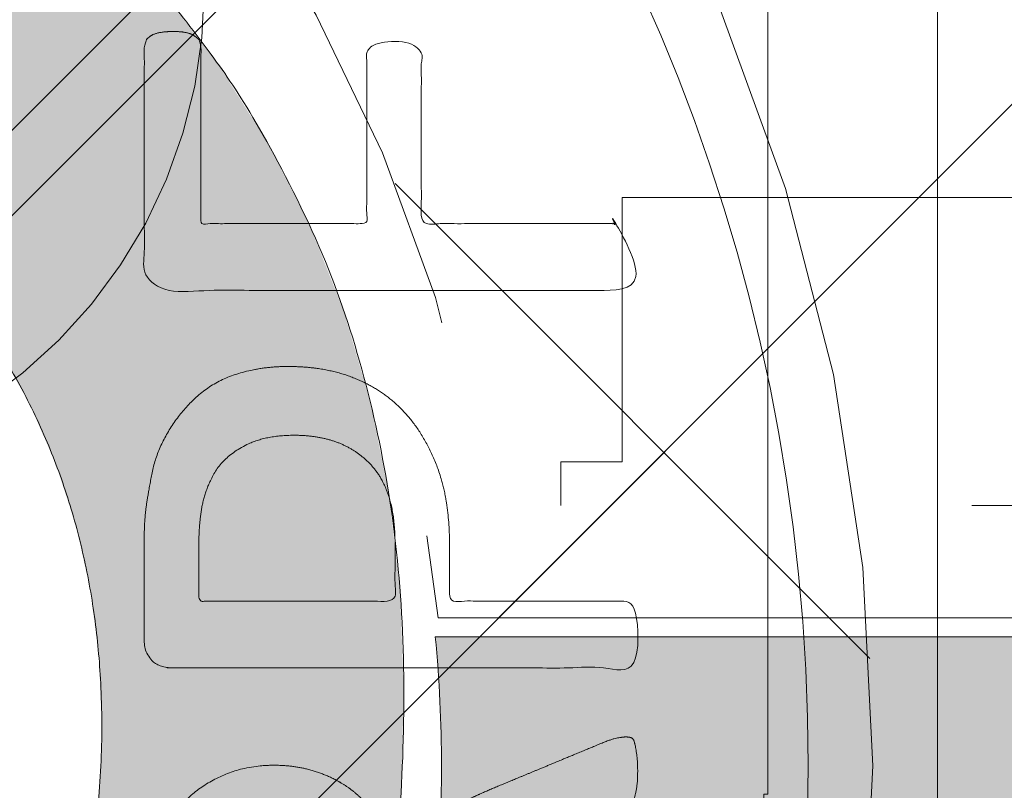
# Model space of a CAD drawing. Header units: inches. Extents: x -456 to -299, y -255 to -14.
# Tile 12 of 45: x -373.466 to -372.568, y -86.551 to -85.848. Entities that reach past the tile are written whole.
import ezdxf

# ---------------------------------------------------------------- set-up
doc = ezdxf.new("R2010")
doc.units = ezdxf.units.IN
doc.header["$LTSCALE"] = 32
doc.header["$MEASUREMENT"] = 0
doc.header["$PDMODE"] = 1
doc.header["$PDSIZE"] = -2
doc.linetypes.add('Dash Style-1', pattern=[0.083328, 0.041656, -0.041672])
for name, color, linetype, lineweight in [('Black', 7, 'Continuous', 18), ('DashLine', 7, 'Dash Style-1', 13), ('DashLineFill', 7, 'Dash Style-1', 13), ('Drawing', 7, 'Continuous', 18), ('Leg_Locator', 7, 'Continuous', 13), ('Metal-Black', 7, 'Continuous', 18), ('Metal-DeskStructure', 7, 'Continuous', 13), ('None', 7, 'Continuous', 18), ('Plastic-BracketCover', 7, 'Continuous', 13), ('SolidLine', 7, 'Continuous', 15), ('Wood_1-H', 7, 'Continuous', 13)]:
    doc.layers.add(name, color=color, linetype=linetype, lineweight=lineweight)
doc.layers.add('Metal-Leg', color=7, linetype='Continuous', lineweight=18, true_color=0x4c4c4c)
pattern_1 = [(45, (0, 0), (-1.61301565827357, 1.935715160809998), []), (45, (-1.0608, 1.0608), (-0.4723460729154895, 0.4167612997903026), [])]

# ---------------------------------------------------------------- blocks, each defined once
blk = doc.blocks.new('Group-42')
at = {"layer": 'Metal-DeskStructure', "color": 7, "flags": 128}
blk.add_lwpolyline([(0.8051100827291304, 0.3242076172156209), (0.6569804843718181, -0.1001143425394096), (0.9545622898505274, -0.1001143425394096)], close=True, dxfattribs=at)
at = {"layer": 'Metal-DeskStructure', "color": 7}
blk.add_open_spline([(1.174112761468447, -0.3918349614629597), (1.184693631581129, -0.4210075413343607), (1.168822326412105, -0.4369198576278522), (1.14501536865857, -0.439571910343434), (1.104014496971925, -0.439571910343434), (1.078886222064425, -0.4369198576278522), (1.066982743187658, -0.4329417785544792), (1.060369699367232, -0.4236595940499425), (1.057724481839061, -0.4170294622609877), (1.021353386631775, -0.3010040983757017), (0.9849822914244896, -0.1849787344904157), (0.807093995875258, -0.1849787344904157), (0.6292057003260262, -0.1849787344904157), (0.5941572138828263, -0.2996780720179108), (0.5591087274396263, -0.4143774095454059), (0.5564635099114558, -0.4210075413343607), (0.5498504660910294, -0.4302897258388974), (0.5379469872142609, -0.4369198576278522), (0.5141400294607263, -0.439571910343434), (0.477108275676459, -0.439571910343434), (0.4519787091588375, -0.4355938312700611), (0.4427204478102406, -0.4249856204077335), (0.4427204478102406, -0.4050952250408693), (0.4480108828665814, -0.3905089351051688), (0.5915119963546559, 0.0006630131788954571), (0.7350131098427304, 0.3918349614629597), (0.7376583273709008, 0.3971390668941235), (0.7469165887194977, 0.4037691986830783), (0.7627866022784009, 0.4077472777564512), (0.789238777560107, 0.4090720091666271), (0.8302396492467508, 0.4090720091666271), (0.8580131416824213, 0.4077472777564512), (0.8752070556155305, 0.4037691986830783), (0.8844653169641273, 0.3971390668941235), (0.8871105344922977, 0.3918349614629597), (1.030611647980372, 0), (1.174112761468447, -0.3918349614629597)], degree=2, knots=[0, 0, 0, 0.01595318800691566, 0.02392978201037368, 0.03190637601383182, 0.03938443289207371, 0.04686248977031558, 0.05434054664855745, 0.06181860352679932, 0.06181860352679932, 0.1891978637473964, 0.1891978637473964, 0.3755520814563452, 0.3755520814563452, 0.5011946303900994, 0.5011946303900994, 0.5086726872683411, 0.5161507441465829, 0.5236288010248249, 0.5311068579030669, 0.5385854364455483, 0.5460640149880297, 0.5535425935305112, 0.5610211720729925, 0.5610211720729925, 0.7618481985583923, 0.7618481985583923, 0.7647050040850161, 0.7675618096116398, 0.7704186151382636, 0.7732754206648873, 0.7763226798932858, 0.7793699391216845, 0.7824171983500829, 0.7854644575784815, 0.7854644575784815, 1, 1, 1], dxfattribs=at)
blk = doc.blocks.new('TL14_lower_leg (2D)')
at = {"layer": 'DashLine', "flags": 128}
blk.add_lwpolyline([(-1.777195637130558e-14, 1.377952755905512), (0.1350629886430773, 1.371317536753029), (0.2688252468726, 1.351475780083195), (0.3999985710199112, 1.318618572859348), (0.5273196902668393, 1.27306234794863), (0.649562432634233, 1.215245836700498), (0.7655495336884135, 1.14572584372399), (0.8741639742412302, 1.065171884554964), (0.9743597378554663, 0.9743597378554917), (1.065171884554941, 0.8741639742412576), (1.14572584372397, 0.7655495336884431), (1.215245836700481, 0.6495624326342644), (1.273062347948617, 0.5273196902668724), (1.318618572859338, 0.3999985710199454), (1.351475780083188, 0.2688252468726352), (1.371317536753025, 0.1350629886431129), (1.377952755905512, 1.783045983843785e-14), (1.371317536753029, -0.1350629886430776), (1.351475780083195, -0.2688252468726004), (1.318618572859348, -0.3999985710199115), (1.27306234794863, -0.5273196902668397), (1.215245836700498, -0.6495624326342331), (1.145725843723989, -0.7655495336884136), (1.065171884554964, -0.8741639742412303), (0.9743597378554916, -0.9743597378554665), (0.8741639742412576, -1.065171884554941), (0.7655495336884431, -1.14572584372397), (0.6495624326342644, -1.215245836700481), (0.5273196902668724, -1.273062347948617), (0.3999985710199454, -1.318618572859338), (0.2688252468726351, -1.351475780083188), (0.135062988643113, -1.371317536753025), (1.777195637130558e-14, -1.377952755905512), (-0.1350629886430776, -1.371317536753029), (-0.2688252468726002, -1.351475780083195), (-0.3999985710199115, -1.318618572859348), (-0.5273196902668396, -1.27306234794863), (-0.6495624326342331, -1.215245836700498), (-0.7655495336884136, -1.14572584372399), (-0.8741639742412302, -1.065171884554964), (-0.9743597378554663, -0.9743597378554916), (-1.065171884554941, -0.8741639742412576), (-1.14572584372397, -0.7655495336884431), (-1.215245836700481, -0.6495624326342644), (-1.273062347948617, -0.5273196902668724), (-1.318618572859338, -0.3999985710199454), (-1.351475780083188, -0.2688252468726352), (-1.371317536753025, -0.1350629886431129), (-1.377952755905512, -1.783045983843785e-14), (-1.371317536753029, 0.1350629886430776), (-1.351475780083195, 0.2688252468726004), (-1.318618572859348, 0.3999985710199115), (-1.27306234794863, 0.5273196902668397), (-1.215245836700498, 0.6495624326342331), (-1.145725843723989, 0.7655495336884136), (-1.065171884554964, 0.8741639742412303), (-0.9743597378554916, 0.9743597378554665), (-0.8741639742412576, 1.065171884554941), (-0.7655495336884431, 1.14572584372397), (-0.6495624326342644, 1.215245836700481), (-0.5273196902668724, 1.273062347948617), (-0.3999985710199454, 1.318618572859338), (-0.2688252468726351, 1.351475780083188), (-0.135062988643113, 1.371317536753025)], close=True, dxfattribs=at)
at = {"layer": 'Metal-DeskStructure', "color": 7}
blk.add_blockref('Group-42', (0, 0), dxfattribs=at)
blk = doc.blocks.new('Group-45')
at = {"layer": 'DashLine'}
for p, q in [((0.0001991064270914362, -0.9960629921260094), (0.0001991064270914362, -0.7598425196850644)), ((-0.117911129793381, -1.114173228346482), (-0.3541316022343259, -1.114173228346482)), ((0.1183093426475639, -1.114173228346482), (0.3545298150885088, -1.114173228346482)), ((0.0001991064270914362, -1.232283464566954), (0.0001991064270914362, -1.468503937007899))]:
    blk.add_line(p, q, dxfattribs=at)
at = {"layer": 'DashLine', "flags": 128}
blk.add_lwpolyline([(-0.2557064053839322, -1.114173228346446), (-0.2544741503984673, -1.089090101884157), (-0.2507892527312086, -1.064248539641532), (-0.2446871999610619, -1.039887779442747), (-0.236226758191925, -1.016242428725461), (-0.2254894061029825, -0.9935402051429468), (-0.2125785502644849, -0.971999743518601), (-0.1976185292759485, -0.9518284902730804), (-0.1807534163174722, -0.9332207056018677), (-0.1621456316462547, -0.9163555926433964), (-0.1419743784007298, -0.9013955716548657), (-0.1204339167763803, -0.8884847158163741), (-0.09773169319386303, -0.8777473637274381), (-0.0740863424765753, -0.8692869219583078), (-0.04972558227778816, -0.8631848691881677), (-0.02488402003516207, -0.8594999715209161), (0.000199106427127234, -0.8582677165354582), (0.02528223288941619, -0.8594999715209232), (0.05012379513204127, -0.8631848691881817), (0.0744845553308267, -0.8692869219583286), (0.09812990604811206, -0.8777473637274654), (0.1208321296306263, -0.8884847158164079), (0.1423725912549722, -0.9013955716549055), (0.1625438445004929, -0.9163555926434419), (0.1811516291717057, -0.9332207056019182), (0.1980167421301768, -0.9518284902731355), (0.2129767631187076, -0.9719997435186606), (0.2258876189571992, -0.9935402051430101), (0.2366249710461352, -1.016242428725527), (0.2450854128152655, -1.039887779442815), (0.2511874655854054, -1.064248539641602), (0.2548723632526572, -1.089090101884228), (0.2561046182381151, -1.114173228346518), (0.2548723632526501, -1.139256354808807), (0.2511874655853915, -1.164097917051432), (0.2450854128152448, -1.188458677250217), (0.2366249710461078, -1.212104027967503), (0.2258876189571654, -1.234806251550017), (0.2129767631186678, -1.256346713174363), (0.1980167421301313, -1.276517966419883), (0.1811516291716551, -1.295125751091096), (0.1625438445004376, -1.311990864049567), (0.1423725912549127, -1.326950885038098), (0.1208321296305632, -1.339861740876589), (0.0981299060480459, -1.350599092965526), (0.07448455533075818, -1.359059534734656), (0.05012379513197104, -1.365161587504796), (0.02528223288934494, -1.368846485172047), (0.0001991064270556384, -1.370078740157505), (-0.02488402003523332, -1.368846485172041), (-0.04972558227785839, -1.365161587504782), (-0.07408634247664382, -1.359059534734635), (-0.09773169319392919, -1.350599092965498), (-0.1204339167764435, -1.339861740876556), (-0.1419743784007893, -1.326950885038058), (-0.1621456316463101, -1.311990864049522), (-0.1807534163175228, -1.295125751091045), (-0.1976185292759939, -1.276517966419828), (-0.2125785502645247, -1.256346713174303), (-0.2254894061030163, -1.234806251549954), (-0.2362267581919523, -1.212104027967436), (-0.2446871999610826, -1.188458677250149), (-0.2507892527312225, -1.164097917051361), (-0.2544741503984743, -1.139256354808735)], close=True, dxfattribs=at)
blk = doc.blocks.new('1BRPT9-Bracket (2D)')
at = {"layer": 'DashLineFill', "linetype": 'Continuous', "lineweight": 13}
h = blk.add_hatch(dxfattribs=at)
h.set_pattern_fill('Steel', color=253, style=0, pattern_type=2)
h.set_pattern_definition(pattern_1)
edge = h.paths.add_edge_path()
edge.add_arc((1.677931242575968, -8.488188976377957), 0.2519685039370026, 269.999999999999, 360.0000000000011)
edge.add_line((1.929899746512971, -8.488188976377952), (1.929899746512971, -7.480314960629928))
edge.add_line((1.929899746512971, -7.480314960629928), (2.323600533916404, -7.480314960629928))
edge.add_line((2.323600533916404, -7.480314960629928), (2.323600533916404, 7.461135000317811))
edge.add_line((2.323600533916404, 7.461135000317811), (1.929899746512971, 7.480314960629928))
edge.add_line((1.929899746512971, 7.480314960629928), (1.929899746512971, 8.488188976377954))
edge.add_arc((1.677931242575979, 8.488188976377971), 0.2519685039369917, 359.999999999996, 450.0000000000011)
edge.add_line((1.677931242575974, 8.740157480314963), (-2.32206875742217, 8.740157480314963))
edge.add_line((-2.32206875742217, 8.740157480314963), (-2.32206875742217, -8.74015748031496))
edge.add_line((-2.32206875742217, -8.74015748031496), (1.677931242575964, -8.74015748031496))
at = {"layer": 'DashLineFill', "linetype": 'Continuous', "lineweight": 5}
blk.add_point((0.0001991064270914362, -1.114173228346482), dxfattribs=at)
at = {"layer": 'Metal-DeskStructure', "color": 7}
blk.add_blockref('Group-45', (0, 0), dxfattribs=at)
blk = doc.blocks.new('Group-63')
at = {"layer": 'DashLineFill', "linetype": 'Continuous', "lineweight": 13}
h = blk.add_hatch(dxfattribs=at)
h.set_pattern_fill('Steel', color=253, style=0, pattern_type=2)
h.set_pattern_definition(pattern_1)
h.paths.add_polyline_path([(-2.066929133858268, 1.397637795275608), (2.066929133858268, 1.397637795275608), (2.066929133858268, 0.1377952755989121), (2.106299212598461, 0.1377952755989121), (2.106299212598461, -0.1377952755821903), (2.066929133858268, -0.1377952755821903), (2.066929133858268, -5.275590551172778), (2.106299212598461, -5.275590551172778), (2.106299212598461, -5.55118110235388), (2.066929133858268, -5.55118110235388), (2.066929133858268, -5.82677165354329), (-2.066929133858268, -5.82677165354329), (-2.066929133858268, -5.55118110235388), (-2.106299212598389, -5.55118110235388), (-2.106299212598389, -5.275590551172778), (-2.066929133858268, -5.275590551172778), (-2.066929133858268, -0.1377952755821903), (-2.106299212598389, -0.1377952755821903), (-2.106299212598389, 0.1377952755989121), (-2.066929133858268, 0.1377952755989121)])
blk = doc.blocks.new('TL14_upper_leg (2D)')
at = {"layer": 'DashLine', "flags": 128}
blk.add_lwpolyline([(0, 1.22047244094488), (0.1196272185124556, 1.214595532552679), (0.2381023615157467, 1.197021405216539), (0.3542844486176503, 1.167919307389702), (0.4670545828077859, 1.127569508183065), (0.5753267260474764, 1.076360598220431), (0.6780581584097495, 1.01478574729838), (0.7742595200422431, 0.9434379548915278), (0.8630043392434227, 0.8630043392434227), (0.9434379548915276, 0.7742595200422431), (1.01478574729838, 0.6780581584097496), (1.076360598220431, 0.5753267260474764), (1.127569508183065, 0.467054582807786), (1.167919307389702, 0.3542844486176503), (1.197021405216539, 0.2381023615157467), (1.214595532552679, 0.1196272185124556), (1.22047244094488, 7.47323834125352e-17), (1.214595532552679, -0.1196272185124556), (1.197021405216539, -0.2381023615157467), (1.167919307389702, -0.3542844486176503), (1.127569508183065, -0.467054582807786), (1.076360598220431, -0.5753267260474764), (1.01478574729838, -0.6780581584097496), (0.9434379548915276, -0.7742595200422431), (0.8630043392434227, -0.8630043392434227), (0.7742595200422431, -0.9434379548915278), (0.6780581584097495, -1.01478574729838), (0.5753267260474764, -1.076360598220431), (0.4670545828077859, -1.127569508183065), (0.3542844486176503, -1.167919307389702), (0.2381023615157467, -1.197021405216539), (0.1196272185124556, -1.214595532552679), (0, -1.22047244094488), (-0.1196272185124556, -1.214595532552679), (-0.2381023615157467, -1.197021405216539), (-0.3542844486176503, -1.167919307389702), (-0.4670545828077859, -1.127569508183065), (-0.5753267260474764, -1.076360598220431), (-0.6780581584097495, -1.01478574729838), (-0.7742595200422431, -0.9434379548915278), (-0.8630043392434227, -0.8630043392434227), (-0.9434379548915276, -0.7742595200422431), (-1.01478574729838, -0.6780581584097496), (-1.076360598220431, -0.5753267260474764), (-1.127569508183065, -0.467054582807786), (-1.167919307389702, -0.3542844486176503), (-1.197021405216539, -0.2381023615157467), (-1.214595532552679, -0.1196272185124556), (-1.22047244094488, 7.47323834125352e-17), (-1.214595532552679, 0.1196272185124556), (-1.197021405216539, 0.2381023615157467), (-1.167919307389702, 0.3542844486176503), (-1.127569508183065, 0.467054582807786), (-1.076360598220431, 0.5753267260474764), (-1.01478574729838, 0.6780581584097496), (-0.9434379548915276, 0.7742595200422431), (-0.8630043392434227, 0.8630043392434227), (-0.7742595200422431, 0.9434379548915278), (-0.6780581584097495, 1.01478574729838), (-0.5753267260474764, 1.076360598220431), (-0.4670545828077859, 1.127569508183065), (-0.3542844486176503, 1.167919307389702), (-0.2381023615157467, 1.197021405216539), (-0.1196272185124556, 1.214595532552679)], close=True, dxfattribs=at)
at = {"layer": 'DashLine', "color": 7}
blk.add_blockref('Group-63', (0, 0), dxfattribs=at)
blk = doc.blocks.new('Group-64')
at = {"layer": 'Metal-DeskStructure', "linetype": 'Continuous', "lineweight": 0, "true_color": 0xff0000}
blk.add_hatch(color=1, dxfattribs=at).paths.add_polyline_path([(0.7234251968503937, -0.395084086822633), (1.067913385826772, -0.4833594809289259), (1.040361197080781, -0.5852005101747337), (1.007762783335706, -0.6808010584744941), (0.9701181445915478, -0.7701611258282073), (0.9274272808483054, -0.8532807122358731), (0.8796901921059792, -0.9301598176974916), (0.8269068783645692, -1.000798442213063), (0.7690773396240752, -1.065196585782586), (0.7062015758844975, -1.123354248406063), (0.6390028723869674, -1.174951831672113), (0.5682045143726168, -1.219669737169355), (0.4938065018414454, -1.257507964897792), (0.4158088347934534, -1.288466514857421), (0.3342115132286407, -1.312545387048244), (0.2490145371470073, -1.329744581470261), (0.1602179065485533, -1.340064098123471), (0.0678216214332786, -1.343503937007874), (-0.02759378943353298, -1.340829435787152), (-0.1184507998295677, -1.332805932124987), (-0.2047494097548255, -1.319433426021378), (-0.2864896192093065, -1.300711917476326), (-0.3636714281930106, -1.27664140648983), (-0.4362948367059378, -1.247221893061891), (-0.5043598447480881, -1.212453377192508), (-0.5678664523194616, -1.172335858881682), (-0.6272604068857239, -1.127155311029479), (-0.6829874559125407, -1.077197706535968), (-0.7350475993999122, -1.022463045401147), (-0.783440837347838, -0.9629513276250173), (-0.8281671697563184, -0.8986625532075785), (-0.8692265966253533, -0.8295967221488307), (-0.9066191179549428, -0.7557538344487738), (-0.9403447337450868, -0.6771338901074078), (-0.9702436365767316, -0.5953684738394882), (-0.996156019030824, -0.5120891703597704), (-1.018081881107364, -0.4272959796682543), (-1.036021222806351, -0.3409889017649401), (-1.049974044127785, -0.2531679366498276), (-1.059940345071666, -0.1638330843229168), (-1.065920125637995, -0.07298434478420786), (-1.067913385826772, 0.01937828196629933), (-1.065693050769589, 0.1192260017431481), (-1.059032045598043, 0.2158441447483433), (-1.047930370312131, 0.309232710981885), (-1.032388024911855, 0.3993917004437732), (-1.012405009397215, 0.4863211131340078), (-0.9879813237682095, 0.5700209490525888), (-0.9591169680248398, 0.6504912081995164), (-0.9258119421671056, 0.7277318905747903), (-0.8884026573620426, 0.8010785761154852), (-0.8472255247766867, 0.8698668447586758), (-0.8022805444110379, 0.934096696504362), (-0.7535677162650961, 0.9937681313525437), (-0.7010870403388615, 1.048881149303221), (-0.6448385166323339, 1.099435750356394), (-0.5848221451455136, 1.145431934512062), (-0.5210379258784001, 1.186869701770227), (-0.4545455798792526, 1.22358085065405), (-0.3864048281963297, 1.255397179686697), (-0.3166156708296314, 1.282318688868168), (-0.2451781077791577, 1.304345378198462), (-0.1720921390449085, 1.32147724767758), (-0.097357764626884, 1.333714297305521), (-0.02097498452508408, 1.341056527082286), (0.05705620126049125, 1.343503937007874), (0.1448856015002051, 1.34044256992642), (0.2291321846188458, 1.331258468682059), (0.3097959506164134, 1.31595163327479), (0.3868768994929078, 1.294522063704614), (0.4603750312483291, 1.266969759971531), (0.5302903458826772, 1.233294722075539), (0.5966228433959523, 1.193496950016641), (0.6593725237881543, 1.147576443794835), (0.7180179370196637, 1.096121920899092), (0.7720376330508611, 1.039722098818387), (0.8214316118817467, 0.9783769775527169), (0.8661998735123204, 0.9120865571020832), (0.9063424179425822, 0.8408508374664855), (0.9418592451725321, 0.7646698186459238), (0.97275035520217, 0.683543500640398), (0.9990157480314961, 0.5974718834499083), (0.6545275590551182, 0.5156567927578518), (0.6334850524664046, 0.5853363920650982), (0.6101885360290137, 0.6501211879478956), (0.5846380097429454, 0.7100111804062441), (0.5568334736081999, 0.7650063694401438), (0.526774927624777, 0.8151067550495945), (0.4944623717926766, 0.8603123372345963), (0.459895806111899, 0.9006231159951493), (0.423075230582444, 0.9360390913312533), (0.3838997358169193, 0.9669471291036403), (0.3422684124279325, 0.9937340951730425), (0.2981812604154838, 1.01639998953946), (0.2516382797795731, 1.034944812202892), (0.2026394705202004, 1.049368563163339), (0.1511848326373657, 1.059671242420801), (0.09727436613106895, 1.065852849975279), (0.04090807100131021, 1.067913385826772), (-0.02393573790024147, 1.065634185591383), (-0.08605459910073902, 1.058796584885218), (-0.1454485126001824, 1.047400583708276), (-0.2021174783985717, 1.031446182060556), (-0.2560614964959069, 1.010933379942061), (-0.3072805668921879, 0.9858621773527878), (-0.3557746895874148, 0.9562325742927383), (-0.4015438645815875, 0.9220445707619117), (-0.4443021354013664, 0.8840046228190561), (-0.4837635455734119, 0.8428191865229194), (-0.5199280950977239, 0.7984882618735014), (-0.5527957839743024, 0.7510118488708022), (-0.5823666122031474, 0.7003899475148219), (-0.6086405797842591, 0.6466225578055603), (-0.6316176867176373, 0.5897096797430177), (-0.651297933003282, 0.5296513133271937), (-0.6682027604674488, 0.4677847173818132), (-0.6828536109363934, 0.4054471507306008), (-0.6952504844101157, 0.3426386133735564), (-0.7053933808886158, 0.2793591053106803), (-0.7132823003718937, 0.2156086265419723), (-0.7189172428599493, 0.1513871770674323), (-0.7222982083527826, 0.0866947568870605), (-0.7234251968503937, 0.0215313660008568), (-0.7220627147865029, -0.06137790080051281), (-0.7179752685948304, -0.1416295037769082), (-0.7111628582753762, -0.2192234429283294), (-0.7016254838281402, -0.2941597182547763), (-0.6893631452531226, -0.3664383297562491), (-0.6743758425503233, -0.4360592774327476), (-0.6566635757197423, -0.5030225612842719), (-0.6362263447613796, -0.567328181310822), (-0.6129043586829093, -0.6283117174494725), (-0.586537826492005, -0.6853087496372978), (-0.5571267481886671, -0.738319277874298), (-0.5246711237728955, -0.7873433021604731), (-0.48917095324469, -0.8323808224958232), (-0.4506262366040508, -0.8734318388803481), (-0.4090369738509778, -0.9104963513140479), (-0.3644031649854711, -0.9435743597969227), (-0.3177677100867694, -0.9727163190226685), (-0.2701735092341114, -0.9979726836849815), (-0.2216205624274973, -1.019343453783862), (-0.172108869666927, -1.036828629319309), (-0.1216384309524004, -1.050428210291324), (-0.07020924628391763, -1.060142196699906), (-0.01782131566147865, -1.065970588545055), (0.03552536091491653, -1.067913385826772), (0.09966292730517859, -1.06526411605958), (0.1612773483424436, -1.057316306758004), (0.2203686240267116, -1.044069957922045), (0.2769367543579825, -1.025525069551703), (0.3309817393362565, -1.001681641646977), (0.3825035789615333, -0.9725396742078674), (0.4315022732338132, -0.9380991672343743), (0.477977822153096, -0.8983601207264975), (0.5213751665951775, -0.8534066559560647), (0.5611392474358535, -0.8033228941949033), (0.597270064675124, -0.7481088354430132), (0.629767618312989, -0.6877644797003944), (0.6586319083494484, -0.622289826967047), (0.6838629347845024, -0.551684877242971), (0.7054606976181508, -0.4759496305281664)])
at = {"layer": 'Metal-DeskStructure', "color": 7}
blk.add_open_spline([(0.7234251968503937, -0.395084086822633), (0.8956692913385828, -0.4392217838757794), (1.067913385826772, -0.4833594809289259), (0.9677970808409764, -0.9032045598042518), (0.4446060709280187, -1.343503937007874), (-0.3229568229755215, -1.343503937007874), (-0.8127760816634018, -1.00116778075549), (-1.067913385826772, -0.3530999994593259), (-1.067913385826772, 0.4252283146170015), (-0.7837104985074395, 1.030235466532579), (-0.2583653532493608, 1.343503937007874), (0.4155394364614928, 1.343503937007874), (0.9032056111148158, 0.951648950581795), (0.999015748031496, 0.5974718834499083), (0.8267716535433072, 0.5565643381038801), (0.6545275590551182, 0.5156567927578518), (0.5748655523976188, 0.8041647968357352), (0.2712849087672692, 1.067913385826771), (-0.2239170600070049, 1.067913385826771), (-0.5791706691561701, 0.776175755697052), (-0.7234251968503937, 0.2831268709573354), (-0.7234251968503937, -0.3154210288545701), (-0.5490274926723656, -0.8192353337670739), (-0.1797788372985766, -1.067913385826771), (0.2971219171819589, -1.067913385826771), (0.658833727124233, -0.7288068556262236), (0.7234251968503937, -0.395084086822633)], degree=2, knots=[0, 0, 0, 0.01570333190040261, 0.01570333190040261, 0.05382182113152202, 0.09194031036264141, 0.1314745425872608, 0.1710087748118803, 0.2105430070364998, 0.2536192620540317, 0.2966955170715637, 0.3397717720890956, 0.3887288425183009, 0.4376859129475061, 0.4376859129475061, 0.4613080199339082, 0.4613080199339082, 0.5012446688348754, 0.5411813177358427, 0.5870897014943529, 0.6329980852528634, 0.6789064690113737, 0.7380395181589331, 0.7971725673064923, 0.8563056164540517, 0.9281528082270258, 1, 1, 1], dxfattribs=at)
blk = doc.blocks.new('SlateLegLocator-C')
at = {"color": 255, "linetype": 'Dash Style-1', "lineweight": 5}
blk.add_wipeout([(-2.106299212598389, 1.3779527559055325), (2.10629921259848, 1.3779527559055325), (2.10629921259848, -5.807086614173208), (-2.106299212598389, -5.807086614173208)], dxfattribs=at).dxf.layer = 'Black'
at = {"layer": 'Leg_Locator', "linetype": 'Continuous', "lineweight": 0, "true_color": 0xff0000}
h = blk.add_hatch(color=1, dxfattribs=at)
edge = h.paths.add_edge_path()
edge.add_line((4.475859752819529e-14, -5.0275590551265), (-0.4794678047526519, -3.866141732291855))
edge.add_line((-0.4794678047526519, -3.866141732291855), (-0.1181102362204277, -3.866141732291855))
edge.add_line((-0.1181102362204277, -3.866141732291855), (-0.1181102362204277, -1.37222430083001))
edge.add_arc((4.476974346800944e-14, -0.1574803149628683), 1.220472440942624, 264.4465558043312, 275.5534441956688)
edge.add_line((0.1181102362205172, -1.37222430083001), (0.1181102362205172, -3.866141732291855))
edge.add_line((0.1181102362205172, -3.866141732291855), (0.4794678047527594, -3.866141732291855))
edge.add_line((0.4794678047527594, -3.866141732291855), (4.474198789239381e-14, -5.0275590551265))
at = {"layer": 'Leg_Locator', "flags": 128}
blk.add_lwpolyline([(4.475859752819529e-14, -5.0275590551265), (-0.4794678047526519, -3.866141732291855), (-0.1181102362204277, -3.866141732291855), (-0.1181102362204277, -1.37222430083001, 0.04850091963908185), (0.1181102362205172, -1.37222430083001), (0.1181102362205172, -3.866141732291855), (0.4794678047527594, -3.866141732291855)], format="xyb", close=True, dxfattribs=at)
at = {"layer": 'Metal-DeskStructure', "color": 7}
blk.add_blockref('Group-64', (0, 0), dxfattribs=at)
blk = doc.blocks.new('StructEnd-C (2D)')
at = {"layer": 'Metal-Black', "color": 7}
blk.add_blockref('1BRPT9-Bracket (2D)', (0, 0), dxfattribs=at)
at = {"layer": 'Metal-Leg', "color": 7}
blk.add_blockref('TL14_upper_leg (2D)', (0, 0), dxfattribs=at)
at = {"layer": 'Metal-DeskStructure', "color": 7}
blk.add_blockref('SlateLegLocator-C', (0, 0), dxfattribs=at)
blk = doc.blocks.new('Group-68')
at = {"layer": 'SolidLine', "color": 7}
blk.add_blockref('TL14_lower_leg (2D)', (0, -65.98425196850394), dxfattribs=at)
at = {"layer": 'SolidLine', "color": 7, "rotation": 90}
blk.add_blockref('StructEnd-C (2D)', (0, -65.98425196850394), dxfattribs=at)
blk = doc.blocks.new('SL Floating Runoff Desk (2D)')
at = {"layer": 'None'}
blk.add_blockref('Group-68', (0, 0), dxfattribs=at)
at = {"layer": 'Drawing', "color": 0, "flags": 1}
for tag in ['Tag', 'Catalog', 'Option1', 'Option2', 'Option3', 'Option4', 'Option5', 'Option6', 'Option7', 'Option8', 'Option9', 'Option10', 'Option11', 'Option12', 'Custom', 'FinishGroup', 'Discount', 'Item2', 'Item3', 'Item6', 'Item9', 'Item10', 'Item12', 'Item13', 'Item16', 'Item19', 'Item20', 'Item21', 'Item22', 'Item23', 'Item24', 'Item25', 'Item8', 'Item18', 'Item1', 'Item4', 'Item5', 'Item7', 'Item11', 'Item14', 'Item15', 'Item17']:
    blk.add_attdef(tag, (-30.00000000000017, -74.81889763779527), '', height=0.007086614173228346, dxfattribs=at)
blk = doc.blocks.new('Slate-LegBrace (2D)')
at = {"layer": 'DashLineFill', "linetype": 'Continuous', "lineweight": 13}
h = blk.add_hatch(dxfattribs=at)
h.set_pattern_fill('Steel', color=253, style=0, pattern_type=2)
h.set_pattern_definition(pattern_1)
edge = h.paths.add_edge_path()
edge.add_line((-2.199587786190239, 0.1351515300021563), (-1.374775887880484, 0.1351515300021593))
edge.add_arc((3.636636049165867e-15, 0.01355418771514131), 1.380142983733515, 5.054592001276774, 174.9454079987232, ccw=False)
edge.add_line((1.374775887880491, 0.1351515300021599), (2.199718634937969, 0.1351515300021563))
edge.add_arc((6.542437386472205e-05, 0.01705725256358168), 2.202821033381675, 3.07312710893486, 176.9268728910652)
h = blk.add_hatch(dxfattribs=at)
h.set_pattern_fill('Steel', color=253, style=0, pattern_type=2)
h.set_pattern_definition(pattern_1)
edge = h.paths.add_edge_path()
edge.add_line((-2.191696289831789, 0.2375138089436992), (-1.463739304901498, 0.2375137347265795))
edge.add_arc((6.542437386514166e-05, 0.017041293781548), 1.480314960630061, 8.565281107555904, 171.4347188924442, ccw=False)
edge.add_line((1.463870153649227, 0.2375137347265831), (2.191827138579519, 0.2375138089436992))
edge.add_line((2.191827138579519, 0.2375138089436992), (2.19971863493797, 0.1351515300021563))
edge.add_line((2.19971863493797, 0.1351515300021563), (1.374775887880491, 0.1351515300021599))
edge.add_arc((3.356894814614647e-15, 0.01355418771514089), 1.380142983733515, 5.054592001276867, 174.9454079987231)
edge.add_line((-1.374775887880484, 0.1351515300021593), (-2.19958778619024, 0.1351515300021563))
edge.add_line((-2.19958778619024, 0.1351515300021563), (-2.191696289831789, 0.2375138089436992))
h = blk.add_hatch(dxfattribs=at)
h.set_pattern_fill('Steel', color=253, style=0, pattern_type=2)
h.set_pattern_definition(pattern_1)
h.paths.add_polyline_path([(1.477721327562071, -0.2676096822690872), (1.477721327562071, -0.2375137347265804), (1.672015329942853, -0.2375137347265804), (1.672015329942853, -0.02575645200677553), (1.675765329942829, -0.02575645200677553), (1.675765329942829, 0.7034311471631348), (1.734820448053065, 0.762486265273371), (1.929210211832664, 0.762486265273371), (1.988265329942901, 0.7034311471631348), (1.988265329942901, -0.02575645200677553), (1.992015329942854, -0.02575645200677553), (1.992015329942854, -0.2375137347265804), (2.186309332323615, -0.2375137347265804), (2.186309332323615, -0.2676096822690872)])
h = blk.add_hatch(dxfattribs=at)
h.set_pattern_fill('Steel', color=253, style=0, pattern_type=2)
h.set_pattern_definition(pattern_1)
h.paths.add_polyline_path([(1.486912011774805, 0.237513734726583), (1.486912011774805, 0.2775137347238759), (1.542840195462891, 0.277513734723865), (1.542840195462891, 0.5187637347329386), (2.12119046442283, 0.5187637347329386), (2.12119046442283, 0.2775137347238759), (2.177118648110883, 0.2775137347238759), (2.177118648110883, 0.237513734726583)])
at = {"layer": 'DashLineFill', "flags": 128}
for points in [[(-2.199587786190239, 0.1351515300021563), (-1.374775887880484, 0.1351515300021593, -0.9154551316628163), (1.374775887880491, 0.1351515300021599), (2.199718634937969, 0.1351515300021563, 0.9477524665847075)], [(-2.191696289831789, 0.2375138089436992), (-1.463739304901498, 0.2375137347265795, -0.8606629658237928), (1.463870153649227, 0.2375137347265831), (2.191827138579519, 0.2375138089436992), (2.19971863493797, 0.1351515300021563), (1.374775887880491, 0.1351515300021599, 0.9154551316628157), (-1.374775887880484, 0.1351515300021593), (-2.19958778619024, 0.1351515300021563)]]:
    blk.add_lwpolyline(points, format="xyb", close=True, dxfattribs=at)
for points in [[(1.477721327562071, -0.2676096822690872), (1.477721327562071, -0.2375137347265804), (1.672015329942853, -0.2375137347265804), (1.672015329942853, -0.02575645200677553), (1.675765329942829, -0.02575645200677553), (1.675765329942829, 0.7034311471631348), (1.734820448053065, 0.762486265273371), (1.929210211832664, 0.762486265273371), (1.988265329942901, 0.7034311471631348), (1.988265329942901, -0.02575645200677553), (1.992015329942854, -0.02575645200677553), (1.992015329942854, -0.2375137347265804), (2.186309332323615, -0.2375137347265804), (2.186309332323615, -0.2676096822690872)], [(1.486912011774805, 0.237513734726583), (1.486912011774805, 0.2775137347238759), (1.542840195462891, 0.277513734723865), (1.542840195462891, 0.5187637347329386), (2.12119046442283, 0.5187637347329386), (2.12119046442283, 0.2775137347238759), (2.177118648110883, 0.2775137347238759), (2.177118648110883, 0.237513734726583)]]:
    blk.add_lwpolyline(points, close=True, dxfattribs=at)
blk = doc.blocks.new('TLLegSleeve-NG (2D)')
at = {"layer": 'DashLineFill', "linetype": 'Continuous', "lineweight": 13}
h = blk.add_hatch(dxfattribs=at)
h.set_pattern_fill('Steel', color=253, style=0, pattern_type=2)
h.set_pattern_definition(pattern_1)
edge = h.paths.add_edge_path()
edge.add_arc((0, 2.950395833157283e-16), 1.771653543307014, 180, 360)
edge.add_arc((0, -2.950395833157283e-16), 1.771653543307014, 9.54166404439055e-15, 180)
edge.add_line((-1.771653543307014, 0), (-1.771653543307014, 0))
edge = h.paths.add_edge_path()
edge.add_arc((-1.77635683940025e-15, 2.687045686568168e-15), 1.437007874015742, 180, 360)
edge.add_arc((-1.554312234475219e-15, 2.208425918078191e-15), 1.437007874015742, 9.541664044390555e-15, 180)
edge.add_line((-1.437007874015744, 2.44773580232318e-15), (-1.437007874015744, 2.44773580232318e-15))
at = {"layer": 'DashLine', "flags": 128}
blk.add_lwpolyline([(1.653543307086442, 1.01250325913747e-16), (1.645581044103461, -0.1620755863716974), (1.621770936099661, -0.3225902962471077), (1.582342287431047, -0.4799982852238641), (1.527674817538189, -0.6327836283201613), (1.458295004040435, -0.7794749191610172), (1.374871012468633, -0.9186594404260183), (1.27820626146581, -1.048996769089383), (1.169231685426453, -1.169231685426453), (1.048996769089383, -1.27820626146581), (0.9186594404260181, -1.374871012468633), (0.7794749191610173, -1.458295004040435), (0.6327836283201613, -1.527674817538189), (0.4799982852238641, -1.582342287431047), (0.3225902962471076, -1.621770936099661), (0.1620755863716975, -1.645581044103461), (0, -1.653543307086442), (-0.1620755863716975, -1.645581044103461), (-0.3225902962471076, -1.621770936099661), (-0.4799982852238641, -1.582342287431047), (-0.6327836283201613, -1.527674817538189), (-0.7794749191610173, -1.458295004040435), (-0.9186594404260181, -1.374871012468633), (-1.048996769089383, -1.27820626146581), (-1.169231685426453, -1.169231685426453), (-1.27820626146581, -1.048996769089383), (-1.374871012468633, -0.9186594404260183), (-1.458295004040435, -0.7794749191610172), (-1.527674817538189, -0.6327836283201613), (-1.582342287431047, -0.4799982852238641), (-1.621770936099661, -0.3225902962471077), (-1.645581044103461, -0.1620755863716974), (-1.653543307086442, 1.01250325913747e-16), (-1.645581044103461, 0.1620755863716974), (-1.621770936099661, 0.3225902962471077), (-1.582342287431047, 0.4799982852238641), (-1.527674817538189, 0.6327836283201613), (-1.458295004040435, 0.7794749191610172), (-1.374871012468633, 0.9186594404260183), (-1.27820626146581, 1.048996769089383), (-1.169231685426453, 1.169231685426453), (-1.048996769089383, 1.27820626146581), (-0.9186594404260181, 1.374871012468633), (-0.7794749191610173, 1.458295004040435), (-0.6327836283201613, 1.527674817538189), (-0.4799982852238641, 1.582342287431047), (-0.3225902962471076, 1.621770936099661), (-0.1620755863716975, 1.645581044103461), (0, 1.653543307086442), (0.1620755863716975, 1.645581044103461), (0.3225902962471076, 1.621770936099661), (0.4799982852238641, 1.582342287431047), (0.6327836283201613, 1.527674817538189), (0.7794749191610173, 1.458295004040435), (0.9186594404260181, 1.374871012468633), (1.048996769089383, 1.27820626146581), (1.169231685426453, 1.169231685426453), (1.27820626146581, 1.048996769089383), (1.374871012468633, 0.9186594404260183), (1.458295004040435, 0.7794749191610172), (1.527674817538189, 0.6327836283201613), (1.582342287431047, 0.4799982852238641), (1.621770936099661, 0.3225902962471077), (1.645581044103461, 0.1620755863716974)], close=True, dxfattribs=at)
at = {"layer": 'DashLineFill', "flags": 128}
for points in [[(-1.771653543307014, 0, 0.9999999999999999), (1.771653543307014, 0, 0.9999999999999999), (-1.771653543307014, 0)], [(-1.437007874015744, 2.44773580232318e-15, 0.9999999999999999), (1.43700787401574, 2.44773580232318e-15, 0.9999999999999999), (-1.437007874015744, 2.44773580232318e-15)]]:
    blk.add_lwpolyline(points, format="xyb", close=True, dxfattribs=at)
blk = doc.blocks.new('1BRPFX-Ped_Plate (2D)')
at = {"layer": 'DashLineFill', "linetype": 'Continuous', "lineweight": 13}
h = blk.add_hatch(dxfattribs=at)
h.set_pattern_fill('Steel', color=253, style=0, pattern_type=2)
h.set_pattern_definition(pattern_1)
edge = h.paths.add_edge_path()
edge.add_arc((-4.145669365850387, -1.704724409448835), 0.125984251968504, 180, 270.0000000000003)
edge.add_line((-4.145669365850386, -1.830708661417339), (4.145669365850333, -1.830708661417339))
edge.add_arc((4.145669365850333, -1.704724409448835), 0.125984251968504, 270.0000000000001, 360)
edge.add_line((4.271653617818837, -1.704724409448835), (4.271653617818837, 1.704724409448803))
edge.add_arc((4.145669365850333, 1.704724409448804), 0.1259842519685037, 359.9999999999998, 450.0000000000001)
edge.add_line((4.145669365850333, 1.830708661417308), (-4.145669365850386, 1.830708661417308))
edge.add_arc((-4.145669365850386, 1.704724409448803), 0.1259842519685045, 89.99999999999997, 179.9999999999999)
edge.add_line((-4.271653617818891, 1.704724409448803), (-4.271653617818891, -1.704724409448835))
at = {"layer": 'SolidLine', "flags": 128}
blk.add_lwpolyline([(0.96019912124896, 1.085114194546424), (0.9958867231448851, 1.058646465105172), (1.028808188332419, 1.028808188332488), (1.058646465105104, 0.9958867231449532), (1.085114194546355, 0.9601991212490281), (1.107956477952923, 0.9220890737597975), (1.126953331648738, 0.8819236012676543), (1.141921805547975, 0.8400895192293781), (1.152717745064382, 0.7969897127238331), (1.159237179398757, 0.7530392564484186), (1.161417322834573, 0.7086614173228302), (1.159237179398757, 0.6642835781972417), (1.152717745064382, 0.6203331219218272), (1.141921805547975, 0.5772333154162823), (1.126953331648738, 0.5353992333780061), (1.107956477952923, 0.4952337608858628), (1.085114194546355, 0.4571237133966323), (1.058646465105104, 0.4214361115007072), (1.028808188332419, 0.3885146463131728), (0.9958867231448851, 0.3586763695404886), (0.96019912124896, 0.3322086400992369)], dxfattribs=at)
blk = doc.blocks.new('Group-70')
at = {"layer": 'Plastic-BracketCover', "color": 7}
for points, knots in [([(1.132503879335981, 0.670086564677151), (1.139885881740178, 0.670086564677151), (1.149113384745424, 0.6682410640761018), (1.154649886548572, 0.6645500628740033), (1.15834088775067, 0.6608590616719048), (1.15834088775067, 0.5759669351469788), (1.15834088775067, 0.4947658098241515), (1.23400551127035, 0.4947658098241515), (1.309670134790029, 0.4947658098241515), (1.309670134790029, 0.5722759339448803), (1.309670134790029, 0.6516315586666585), (1.313361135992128, 0.655322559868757), (1.318897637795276, 0.6590135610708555), (1.328123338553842, 0.6608590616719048), (1.341041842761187, 0.6608590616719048), (1.350269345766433, 0.6590135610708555), (1.355805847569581, 0.655322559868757), (1.359496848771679, 0.6516315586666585), (1.359496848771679, 0.5722759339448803), (1.359496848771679, 0.4947658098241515), (1.452693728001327, 0.4947658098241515), (1.547736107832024, 0.4947658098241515), (1.553272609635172, 0.4910766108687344), (1.555118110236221, 0.4836946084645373), (1.55696180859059, 0.4726216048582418), (1.55696180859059, 0.4560120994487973), (1.555118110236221, 0.4449390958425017), (1.553272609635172, 0.4375570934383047), (1.547736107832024, 0.4338660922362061), (1.338274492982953, 0.4338660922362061), (1.117739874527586, 0.4338660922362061), (1.106666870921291, 0.4486300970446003), (1.106666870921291, 0.5565900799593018), (1.106666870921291, 0.6608590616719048), (1.11035787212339, 0.6645500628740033), (1.115894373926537, 0.6682410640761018), (1.126967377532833, 0.670086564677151), (1.132503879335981, 0.670086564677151)], [0, 0, 0, 0.005581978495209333, 0.01116395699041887, 0.0167459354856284, 0.02232791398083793, 0.1451300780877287, 0.1451300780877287, 0.2595592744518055, 0.2595592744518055, 0.3767794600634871, 0.3795704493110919, 0.3823614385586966, 0.3851524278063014, 0.3879434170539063, 0.3900366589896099, 0.3921299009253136, 0.3942231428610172, 0.3963163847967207, 0.4842315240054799, 0.4842315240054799, 0.5899392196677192, 0.5920324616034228, 0.5941257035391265, 0.5962189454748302, 0.598312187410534, 0.5999867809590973, 0.6016613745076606, 0.6033359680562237, 0.6050105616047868, 0.7933998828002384, 0.80512203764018, 0.8168441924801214, 0.9765556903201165, 0.9824167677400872, 0.988277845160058, 0.994138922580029, 1, 1, 1]), ([(1.237695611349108, 0.3644410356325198), (1.272760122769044, 0.3644410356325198), (1.326277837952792, 0.3422950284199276), (1.363187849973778, 0.3016940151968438), (1.385333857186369, 0.2426397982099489), (1.385333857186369, 0.1752790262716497), (1.385333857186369, 0.1503647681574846), (1.465612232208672, 0.1503647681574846), (1.549581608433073, 0.1503647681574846), (1.553272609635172, 0.1466755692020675), (1.555118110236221, 0.1392935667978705), (1.55696180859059, 0.1282205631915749), (1.55696180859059, 0.1116110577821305), (1.555118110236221, 0.1005380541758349), (1.553272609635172, 0.09315605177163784), (1.549581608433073, 0.08946505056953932), (1.339197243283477, 0.08946505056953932), (1.119585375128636, 0.08946505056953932), (1.106666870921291, 0.1042290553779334), (1.106666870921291, 0.161438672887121), (1.106666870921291, 0.2241847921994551), (1.11035787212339, 0.2500218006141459), (1.117739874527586, 0.2869300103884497), (1.139885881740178, 0.3238400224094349), (1.171259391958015, 0.3515225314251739), (1.213704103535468, 0.3644410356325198), (1.237695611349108, 0.3644410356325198)], [0, 0, 0, 0.06626756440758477, 0.13253512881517, 0.1988026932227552, 0.2650702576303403, 0.3039664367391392, 0.3039664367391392, 0.4292971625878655, 0.4350595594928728, 0.4408219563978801, 0.4465843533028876, 0.4523467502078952, 0.456956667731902, 0.4615665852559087, 0.4661765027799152, 0.4707864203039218, 0.728938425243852, 0.745073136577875, 0.7612078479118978, 0.8451067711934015, 0.8709223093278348, 0.8967378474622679, 0.922553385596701, 0.948368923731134, 0.9741844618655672, 1, 1, 1]), ([(1.243232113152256, 0.3016940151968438), (1.215549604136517, 0.3016940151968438), (1.178641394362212, 0.2813935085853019), (1.162031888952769, 0.2518673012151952), (1.156495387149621, 0.2204937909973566), (1.156495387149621, 0.1771245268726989), (1.156495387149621, 0.1503647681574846), (1.24600036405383, 0.1503647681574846), (1.335505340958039, 0.1503647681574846), (1.335505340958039, 0.1771245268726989), (1.335505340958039, 0.2297212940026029), (1.322586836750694, 0.2666295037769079), (1.296751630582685, 0.2906210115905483), (1.263532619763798, 0.3016940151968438), (1.243232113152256, 0.3016940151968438)], [0, 0, 0, 0.05309765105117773, 0.1061953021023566, 0.1592929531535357, 0.2123906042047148, 0.29793681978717, 0.29793681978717, 0.5840684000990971, 0.5840684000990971, 0.6696146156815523, 0.7522109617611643, 0.8348073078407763, 0.917403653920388, 1, 1, 1]), ([(1.545890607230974, 0.02645157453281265), (1.549581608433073, 0.02645157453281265), (1.553272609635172, 0.02460607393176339), (1.555118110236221, 0.01722587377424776), (1.55696180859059, 0.004307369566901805), (1.55696180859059, -0.01414763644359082), (1.555118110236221, -0.02522064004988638), (1.553272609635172, -0.03260264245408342), (1.547736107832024, -0.03629364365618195), (1.542199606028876, -0.03813914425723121), (1.489603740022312, -0.05843965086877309), (1.437007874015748, -0.07874015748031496), (1.418552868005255, -0.08612215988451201), (1.389024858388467, -0.1008843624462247), (1.366878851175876, -0.1230303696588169), (1.355805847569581, -0.1525583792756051), (1.355805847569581, -0.1922366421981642), (1.355805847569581, -0.2116143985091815), (1.450848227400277, -0.2116143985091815), (1.549581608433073, -0.2116143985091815), (1.553272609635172, -0.2153035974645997), (1.555118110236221, -0.2226855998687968), (1.55696180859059, -0.2337586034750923), (1.55696180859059, -0.2503681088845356), (1.555118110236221, -0.2614411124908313), (1.553272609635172, -0.2688231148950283), (1.549581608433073, -0.2725141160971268), (1.338274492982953, -0.2725141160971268), (1.117739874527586, -0.2725141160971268), (1.106666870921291, -0.2577501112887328), (1.106666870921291, -0.202385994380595), (1.106666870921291, -0.137794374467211), (1.10851237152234, -0.1156483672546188), (1.11035787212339, -0.1064208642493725), (1.114048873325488, -0.08058565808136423), (1.13434937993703, -0.03998464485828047), (1.163877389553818, -0.01414763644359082), (1.202631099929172, 0.0006163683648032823), (1.246923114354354, 0.0006163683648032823), (1.28383312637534, -0.01230213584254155), (1.311515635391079, -0.03444814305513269), (1.329968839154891, -0.06766715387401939), (1.337350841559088, -0.08612215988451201), (1.342887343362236, -0.07504915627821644), (1.35765134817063, -0.05659415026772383), (1.377951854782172, -0.04183014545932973), (1.405634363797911, -0.0289116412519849), (1.422243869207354, -0.02152963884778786), (1.471148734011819, -0.001229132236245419), (1.520053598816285, 0.01907137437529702), (1.532972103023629, 0.02460607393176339), (1.544045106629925, 0.02645157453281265), (1.545890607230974, 0.02645157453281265)], [0, 0, 0, 0.004017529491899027, 0.008035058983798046, 0.01205258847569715, 0.01607011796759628, 0.02008764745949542, 0.02410517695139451, 0.02812270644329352, 0.03214023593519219, 0.03214023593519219, 0.07095094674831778, 0.07095094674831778, 0.08463415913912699, 0.09831737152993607, 0.1120005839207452, 0.1256837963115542, 0.138745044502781, 0.138745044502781, 0.202806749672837, 0.2052946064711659, 0.2077824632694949, 0.2102703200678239, 0.2127581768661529, 0.2147484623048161, 0.2167387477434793, 0.2187290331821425, 0.2207193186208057, 0.3326714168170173, 0.3396374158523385, 0.3466034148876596, 0.3918815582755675, 0.4075550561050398, 0.4232285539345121, 0.4232285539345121, 0.4666960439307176, 0.5101635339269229, 0.553631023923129, 0.5970985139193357, 0.640566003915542, 0.6840334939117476, 0.7275009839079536, 0.7709684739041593, 0.7709684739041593, 0.7980418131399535, 0.8251151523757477, 0.8521884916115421, 0.8792618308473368, 0.8792618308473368, 0.958132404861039, 0.958132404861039, 0.9790662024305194, 1, 1, 1])]:
    blk.add_open_spline(points, degree=2, knots=knots, dxfattribs=at)
blk = doc.blocks.new('1BRPFY-Leg_Plate (2D)')
at = {"layer": 'DashLineFill', "linetype": 'Continuous', "lineweight": 13}
h = blk.add_hatch(dxfattribs=at)
h.set_pattern_fill('Steel', color=253, style=0, pattern_type=2)
h.set_pattern_definition(pattern_1)
edge = h.paths.add_edge_path()
edge.add_arc((-1.704724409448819, -1.704724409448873), 0.125984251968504, 179.9999999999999, 269.9999999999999)
edge.add_line((-1.704724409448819, -1.830708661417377), (1.704724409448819, -1.830708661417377))
edge.add_arc((1.704724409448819, -1.704724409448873), 0.125984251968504, 270.0000000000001, 360.0000000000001)
edge.add_line((1.830708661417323, -1.704724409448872), (1.830708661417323, 1.704724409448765))
edge.add_arc((1.704724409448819, 1.704724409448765), 0.1259842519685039, 0, 90)
edge.add_line((1.704724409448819, 1.830708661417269), (-1.704724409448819, 1.830708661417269))
edge.add_arc((-1.704724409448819, 1.704724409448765), 0.1259842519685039, 90, 180)
edge.add_line((-1.830708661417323, 1.704724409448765), (-1.830708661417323, -1.704724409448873))
at = {"layer": 'DashLineFill', "flags": 128}
blk.add_lwpolyline([(-1.830708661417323, -1.704724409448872, 0.414213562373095), (-1.704724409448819, -1.830708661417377), (1.704724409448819, -1.830708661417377, 0.414213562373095), (1.830708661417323, -1.704724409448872), (1.830708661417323, 1.704724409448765, 0.414213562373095), (1.704724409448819, 1.830708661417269), (-1.704724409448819, 1.830708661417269, 0.414213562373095), (-1.830708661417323, 1.704724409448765)], format="xyb", close=True, dxfattribs=at)
at = {"layer": 'Plastic-BracketCover', "color": 7}
blk.add_blockref('Group-70', (0, 0), dxfattribs=at)
blk = doc.blocks.new('Group-71')
at = {"layer": 'SolidLine', "flags": 128}
blk.add_lwpolyline([(-1.71259842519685, 0, -0.414213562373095), (0, 1.71259842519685, -0.414213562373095), (1.71259842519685, 0, -0.414213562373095), (0, -1.71259842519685, -0.414213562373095)], format="xyb", close=True, dxfattribs=at)
at = {"layer": 'SolidLine', "color": 7}
for name in ['1BRPFX-Ped_Plate (2D)', '1BRPFY-Leg_Plate (2D)']:
    blk.add_blockref(name, (0, 0), dxfattribs=at)
at = {"layer": 'Wood_1-H', "color": 7}
blk.add_blockref('Slate-LegBrace (2D)', (0, 0), dxfattribs=at)
at = {"layer": 'Wood_1-H', "color": 7, "rotation": 90}
blk.add_blockref('TLLegSleeve-NG (2D)', (0, 0), dxfattribs=at)
blk = doc.blocks.new('Group-72')
at = {"layer": 'None'}
blk.add_blockref('Group-71', (0, 0), dxfattribs=at)
blk = doc.blocks.new('SL End Leg Box (2D)')
at = {"layer": 'None'}
blk.add_blockref('Group-72', (0, 0), dxfattribs=at)
at = {"layer": 'Drawing', "color": 0, "flags": 1}
for tag in ['Tag', 'Catalog', 'Option1', 'Option2', 'Option3', 'Option4', 'Option5', 'Option6', 'Option7', 'Option8', 'Option9', 'Option10', 'Option11', 'Option12', 'Custom', 'FinishGroup', 'Discount', 'Item2', 'Item3', 'Item6', 'Item9', 'Item10', 'Item12', 'Item13', 'Item16', 'Item19', 'Item20', 'Item21', 'Item22', 'Item23', 'Item24', 'Item25', 'Item8', 'Item18', 'Item1', 'Item4', 'Item5', 'Item7', 'Item11', 'Item14', 'Item15', 'Item17']:
    blk.add_attdef(tag, (-30.01968503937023, -74.81869853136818), '', height=0.007086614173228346, dxfattribs=at)

msp = doc.modelspace()

# ---------------------------------------------------------------- block references
at = {"layer": 'Drawing'}
msp.add_blockref('SL Floating Runoff Desk (2D)', (-374.4593240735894, -20.54440263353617), dxfattribs=at)

# ---------------------------------------------------------------- next in the draw order: block references
msp.add_blockref('SL End Leg Box (2D)', (-374.4593240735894, -86.52845549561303), dxfattribs=at)

doc.saveas('drawing.dxf')
